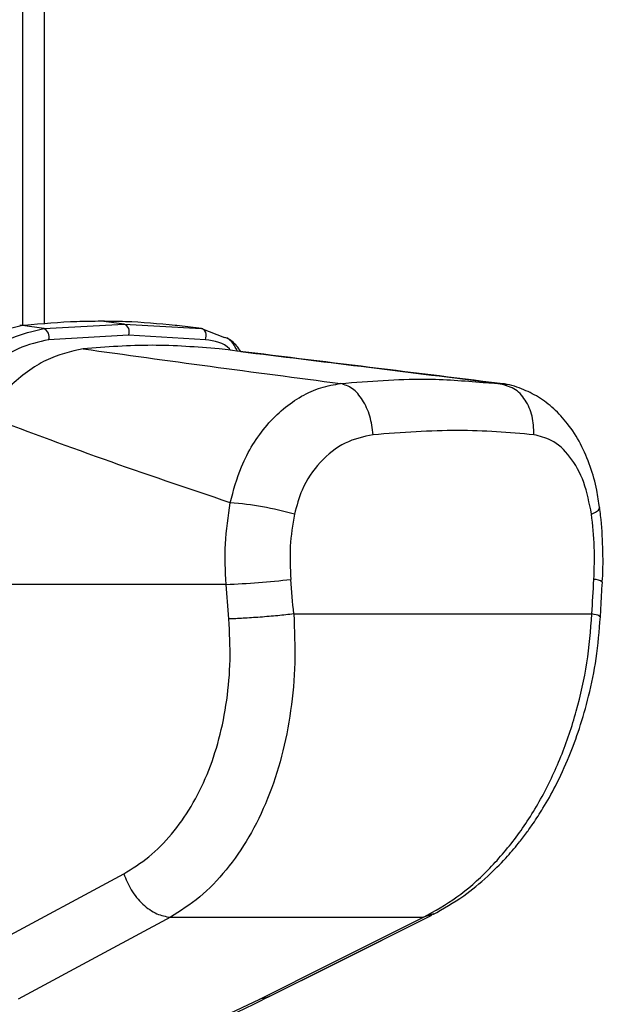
# Model space of a CAD drawing. Header units: millimetres. Extents: x 20 to 22981, y 40 to 19992.
# Tile 138 of 158: x 17827 to 17918, y 5800 to 5952. Entities that reach past the tile are written whole.
import ezdxf

# ---------------------------------------------------------------- set-up
doc = ezdxf.new("R2010")
doc.units = ezdxf.units.MM
doc.header["$LTSCALE"] = 2

msp = doc.modelspace()

# ---------------------------------------------------------------- linework, layer by layer
at = {"color": 8, "linetype": 'Continuous', "lineweight": 25}
for p, q in [((17827.75, 5905.15), (17827.75, 6410.02)), ((17902.57, 5895.91), (17901.7, 5896.14)), ((17891.26, 5813.93), (17889.83, 5813.45)), ((17891.38, 5813.97), (17891.12, 5813.88)), ((17866.01, 5801.24), (17865.81, 5801.13))]:
    msp.add_line(p, q, dxfattribs=at)
at = {"color": 7, "linetype": 'Continuous', "lineweight": 25}
for p, q in [((17831.09, 6410.02), (17831.09, 5905.35)), ((17830.99, 5904.64), (17843.45, 5905.34)), ((17843.45, 5905.34), (17839.92, 5905.77)), ((17843.45, 5905.34), (17855.43, 5904.64)), ((17827.39, 5905.11), (17827.29, 5905.1)), ((17827.58, 5905.14), (17827.37, 5905.12)), ((17827.81, 5905.12), (17827.72, 5905.11)), ((17830.99, 5904.64), (17827.72, 5905.11)), ((17828.01, 5905.14), (17827.81, 5905.12)), ((17851.56, 5905.12), (17851.37, 5905.14)), ((17851.64, 5905.11), (17851.56, 5905.12)), ((17855.43, 5904.64), (17851.64, 5905.11)), ((17855.43, 5904.64), (17859.03, 5903.28)), ((17844.14, 5903.62), (17831.75, 5902.92)), ((17856.05, 5902.92), (17844.14, 5903.62)), ((17902.75, 5895.88), (17898.86, 5896.44)), ((17899.07, 5896.29), (17901.7, 5896.14)), ((17902.71, 5895.76), (17901.7, 5896.14)), ((17859.25, 5865.02), (17804, 5865.02)), ((17869.74, 5860.44), (17915.94, 5860.44)), ((17819.79, 5807.52), (17843.39, 5820.19)), ((17865.82, 5801.14), (17891.15, 5813.8)), ((17850.62, 5813.45), (17889.83, 5813.45)), ((17854.86, 5796.26), (17864.49, 5800.79))]:
    msp.add_line(p, q, dxfattribs=at)
at = {"color": 7, "linetype": 'Continuous', "lineweight": 25, "flags": 128}
for points in [[(17827.72, 5905.11), (17827.42, 5905.12), (17827.27, 5905.11)], [(17828.01, 5905.14), (17827.72, 5905.15), (17827.58, 5905.14)], [(17856.05, 5902.92), (17856.13, 5903.19), (17856.17, 5903.48), (17856.15, 5903.77), (17856.09, 5904.03), (17855.97, 5904.27), (17855.82, 5904.45), (17855.64, 5904.58), (17855.43, 5904.64)], [(17917.14, 5876.91), (17917.09, 5877.05), (17917.08, 5877.06)], [(17865.82, 5801.14), (17875.78, 5806.11), (17891.15, 5813.8)], [(17850.62, 5813.45), (17840.38, 5807.95), (17827.04, 5800.79)], [(17864.49, 5800.79), (17875.49, 5806.28), (17889.83, 5813.45)]]:
    msp.add_lwpolyline(points, dxfattribs=at)
at = {"color": 8, "linetype": 'Continuous', "lineweight": 25, "flags": 128}
for points in [[(17827.81, 5905.12), (17827.51, 5905.13), (17827.39, 5905.12)], [(17915.87, 5875.91), (17916.51, 5876.22), (17916.93, 5876.51), (17917.13, 5876.79), (17917.14, 5876.91)], [(17865.82, 5801.14), (17865.41, 5800.96), (17864.49, 5800.79)]]:
    msp.add_lwpolyline(points, dxfattribs=at)
at = {"color": 7, "linetype": 'Continuous', "lineweight": 25}
for centre, radius, start, end in [((17842.99, 5904.16), 1.27, 335.1179, 68.8427), ((17830.49, 5903.39), 1.35, 339.6289, 68.0377), ((17855.34, 5822.94), 54.92, 74.6901, 85.239), ((17854.59, 5991.43), 126.49, 272.1108, 276.6674)]:
    msp.add_arc(centre, radius, start, end, dxfattribs=at)
at = {"color": 8, "linetype": 'Continuous', "lineweight": 25}
msp.add_arc((17916.35, 5863.93), 1.86, 50.0693, 93.3373, dxfattribs=at)
at = {"color": 7, "linetype": 'Continuous', "lineweight": 25}
for centre, major_axis, ratio, start_param, end_param in [((17778.95, 5538.91), (-116.8, 1617.42), 0.071472, 4.907349, 4.910728), ((17778.95, 5538.91), (116.8, 1617.42), 0.071472, 4.917671, 4.921051), ((17773.32, 5538.14), (-111.06, 1617.42), 0.068026, 4.907839, 4.911218)]:
    msp.add_ellipse(centre, major_axis=major_axis, ratio=ratio, start_param=start_param, end_param=end_param, dxfattribs=at)
for points, knots in [([(17839.92, 5905.77), (17838.66, 5905.76), (17834.75, 5905.73), (17830.74, 5905.38), (17828.01, 5905.14)], [0, 0, 0, 0, 0.32125, 1, 1, 1, 1]), ([(17851.37, 5905.14), (17848.82, 5905.38), (17845.05, 5905.73), (17841.17, 5905.76), (17839.92, 5905.77)], [0, 0, 0, 0, 0.67875, 1, 1, 1, 1]), ([(17827.72, 5905.11), (17826.02, 5904.73), (17822.64, 5903.97), (17817.89, 5900.81), (17815.21, 5898.22), (17814.1, 5897.14)], [0, 0, 0, 0, 0.373601, 0.740943, 1, 1, 1, 1]), ([(17817.11, 5896.28), (17818.37, 5897.54), (17821.17, 5900.33), (17826.03, 5903.53), (17829.34, 5904.27), (17830.99, 5904.64)], [0, 0, 0, 0, 0.291567, 0.64553, 1, 1, 1, 1]), ([(17831.75, 5902.92), (17830.19, 5902.57), (17827.06, 5901.85), (17822.42, 5898.78), (17819.74, 5896.14), (17818.52, 5894.94)], [0, 0, 0, 0, 0.352553, 0.706371, 1, 1, 1, 1]), ([(17861.52, 5901.09), (17861.34, 5901.39), (17860.77, 5902.26), (17859.92, 5902.83), (17859.35, 5903.22)], [0, 0, 0, 0, 0.336269, 1, 1, 1, 1]), ([(17837.1, 5901.51), (17835.18, 5901.07), (17831.34, 5900.19), (17826, 5896.24), (17823.03, 5892.76), (17821.72, 5891.23)], [0, 0, 0, 0, 0.358898, 0.717892, 1, 1, 1, 1]), ([(17858.17, 5901.51), (17854.73, 5901.78), (17847.82, 5902.32), (17840.68, 5901.78), (17837.1, 5901.51)], [0, 0, 0, 0, 0.4985519, 1, 1, 1, 1]), ([(17837.1, 5901.51), (17843.63, 5900.6), (17856.68, 5898.79), (17870.23, 5897.02), (17877, 5896.14)], [0, 0, 0, 0, 0.499857, 1, 1, 1, 1]), ([(17901.7, 5896.14), (17894.56, 5897.02), (17880.28, 5898.79), (17865.54, 5900.6), (17858.17, 5901.51)], [0, 0, 0, 0, 0.49988, 1, 1, 1, 1]), ([(17861.52, 5901.09), (17867.77, 5900.33), (17880.62, 5898.74), (17893.07, 5897.2), (17899.48, 5896.41)], [0, 0, 0, 0, 0.485755, 1, 1, 1, 1]), ([(17859.9, 5877.67), (17860.4, 5879.57), (17861.24, 5882.77), (17863.35, 5886.73), (17865.54, 5889.77), (17868.1, 5892.29), (17870.92, 5894.25), (17873.92, 5895.61), (17875.98, 5895.96), (17877, 5896.14)], [0, 0, 0, 0, 0.196461, 0.330152, 0.463846, 0.597934, 0.732025, 0.866012, 1, 1, 1, 1]), ([(17917.09, 5876.91), (17916.97, 5877.81), (17916.69, 5880.01), (17915.73, 5883.35), (17914.25, 5886.84), (17912.33, 5889.85), (17910.11, 5892.26), (17907.71, 5894.1), (17904.99, 5895.39), (17902.95, 5896.07), (17901.81, 5896.1), (17901.7, 5896.11)], [0, 0, 0, 0, 0.09496, 0.230794, 0.371617, 0.513299, 0.635458, 0.752039, 0.865802, 0.988226, 1, 1, 1, 1]), ([(17859.9, 5877.67), (17853.24, 5879.91), (17839.92, 5884.4), (17827.79, 5888.95), (17821.72, 5891.23)], [0, 0, 0, 0, 0.4994244, 1, 1, 1, 1]), ([(17906.95, 5888.2), (17903.11, 5888.53), (17895.47, 5889.18), (17886.49, 5888.52), (17882.02, 5888.2)], [0, 0, 0, 0, 0.502298, 1, 1, 1, 1]), ([(17882.02, 5888.2), (17880.55, 5887.88), (17877.62, 5887.26), (17873.73, 5884.15), (17871.01, 5880.2), (17870.19, 5877.18), (17869.84, 5875.91)], [0, 0, 0, 0, 0.273074, 0.54299, 0.807448, 1, 1, 1, 1]), ([(17915.87, 5875.91), (17915.53, 5877.61), (17914.86, 5881.03), (17912.62, 5884.99), (17909.91, 5887.49), (17907.85, 5887.98), (17906.95, 5888.2)], [0, 0, 0, 0, 0.2578172, 0.5195248, 0.7870051, 1, 1, 1, 1]), ([(17859.25, 5865.02), (17859.15, 5867.12), (17858.95, 5871.37), (17859.58, 5875.55), (17859.9, 5877.67)], [0, 0, 0, 0, 0.493479, 1, 1, 1, 1]), ([(17917.53, 5865.36), (17917.54, 5865.51), (17917.7, 5867.29), (17917.63, 5870.76), (17917.46, 5874.48), (17917.17, 5876.5), (17917.11, 5876.91)], [0, 0, 0, 0, 0.039266, 0.464571, 0.891976, 1, 1, 1, 1]), ([(17869.84, 5875.91), (17869.57, 5874.26), (17869.02, 5870.92), (17869.19, 5867.52), (17869.27, 5865.79)], [0, 0, 0, 0, 0.492721, 1, 1, 1, 1]), ([(17916.24, 5865.79), (17916.3, 5867.47), (17916.41, 5870.87), (17916.05, 5874.21), (17915.87, 5875.91)], [0, 0, 0, 0, 0.4926922, 1, 1, 1, 1]), ([(17917.25, 5860), (17917.28, 5860.45), (17917.38, 5862.23), (17917.47, 5864.02), (17917.55, 5865.36)], [0, 0, 0, 0, 0.250064, 1, 1, 1, 1]), ([(17843.39, 5820.19), (17844.71, 5821.01), (17847.37, 5822.65), (17850.87, 5826.23), (17853.92, 5830.52), (17856.41, 5835.49), (17858.26, 5841.04), (17859.45, 5847.02), (17860.01, 5853.29), (17859.79, 5857.54), (17859.69, 5859.67)], [0, 0, 0, 0, 0.1244049, 0.2494742, 0.373855, 0.4989891, 0.6233869, 0.7492229, 0.8747008, 1, 1, 1, 1]), ([(17869.74, 5860.44), (17869.84, 5857.91), (17870.05, 5852.86), (17869.37, 5845.43), (17867.97, 5838.33), (17865.79, 5831.71), (17862.89, 5825.78), (17859.33, 5820.67), (17855.26, 5816.4), (17852.16, 5814.44), (17850.62, 5813.45)], [0, 0, 0, 0, 0.1250783, 0.2499562, 0.3753485, 0.5000016, 0.625552, 0.7498961, 0.8749898, 1, 1, 1, 1]), ([(17889.83, 5813.45), (17891.58, 5814.43), (17895.07, 5816.38), (17899.9, 5820.64), (17904.28, 5825.73), (17908.11, 5831.66), (17911.25, 5838.26), (17913.64, 5845.37), (17915.32, 5852.82), (17915.73, 5857.9), (17915.94, 5860.44)], [0, 0, 0, 0, 0.124254, 0.248755, 0.373673, 0.498312, 0.623952, 0.748648, 0.874353, 1, 1, 1, 1]), ([(17891.28, 5813.87), (17892.9, 5814.78), (17895.85, 5816.45), (17899.58, 5819.55), (17902.38, 5822.34), (17904.34, 5824.64), (17905.74, 5826.44), (17907.02, 5828.24), (17908.56, 5830.62), (17910.49, 5834.05), (17912.39, 5838.18), (17914.11, 5842.85), (17915.55, 5847.9), (17916.73, 5853.7), (17917.07, 5857.84), (17917.25, 5860)], [0, 0, 0, 0, 0.114064, 0.208423, 0.284034, 0.340127, 0.376878, 0.409397, 0.460532, 0.530919, 0.620287, 0.69909, 0.788622, 0.889186, 1, 1, 1, 1]), ([(17843.39, 5820.19), (17843.73, 5819.34), (17844.45, 5817.59), (17846.3, 5815.39), (17848.47, 5813.84), (17849.92, 5813.58), (17850.62, 5813.45)], [0, 0, 0, 0, 0.241934, 0.5, 0.758066, 1, 1, 1, 1]), ([(17855.85, 5796.45), (17857.01, 5796.97), (17860.01, 5798.3), (17863.29, 5799.87), (17865.36, 5800.91), (17865.81, 5801.14)], [0, 0, 0, 0, 0.331468, 0.856769, 1, 1, 1, 1])]:
    msp.add_open_spline(points, degree=3, knots=knots, dxfattribs=at)
at = {"color": 8, "linetype": 'Continuous', "lineweight": 25}
for points, knots in [([(17859.92, 5901.29), (17859.87, 5901.36), (17859.02, 5902.47), (17857.49, 5902.7), (17856.05, 5902.92)], [0, 0, 0, 0, 0.06224, 1, 1, 1, 1]), ([(17861.01, 5901.16), (17860.58, 5901.98), (17860.1, 5902.91), (17859.16, 5903.24), (17859.04, 5903.28)], [0, 0, 0, 0, 0.874619, 1, 1, 1, 1]), ([(17877, 5896.14), (17881.43, 5896.49), (17889.33, 5897.13), (17896.1, 5896.55), (17899.07, 5896.29)], [0, 0, 0, 0, 0.5607256, 1, 1, 1, 1]), ([(17906.95, 5888.2), (17906.91, 5889.18), (17906.84, 5891.14), (17905.68, 5893.65), (17904.23, 5895.3), (17903.1, 5895.64), (17902.71, 5895.76)], [0, 0, 0, 0, 0.28327, 0.566541, 0.849811, 1, 1, 1, 1]), ([(17917.16, 5860.01), (17917.16, 5860.06), (17917.16, 5860.19), (17916.39, 5860.35), (17915.94, 5860.44)], [0, 0, 0, 0, 0.415348, 1, 1, 1, 1])]:
    msp.add_open_spline(points, degree=3, knots=knots, dxfattribs=at)
at = {"color": 7, "linetype": 'Continuous', "lineweight": 25}
for points in [[(17882.02, 5888.2), (17881.9, 5889.18), (17881.65, 5891.14), (17880.46, 5893.67), (17878.86, 5895.54), (17877.62, 5895.94), (17877, 5896.14)], [(17869.74, 5860.44), (17868.93, 5860.35), (17867.31, 5860.17), (17864.52, 5859.93), (17861.82, 5859.75), (17860.4, 5859.69), (17859.69, 5859.67)]]:
    msp.add_open_spline(points, degree=3, dxfattribs=at)

doc.saveas('drawing.dxf')
